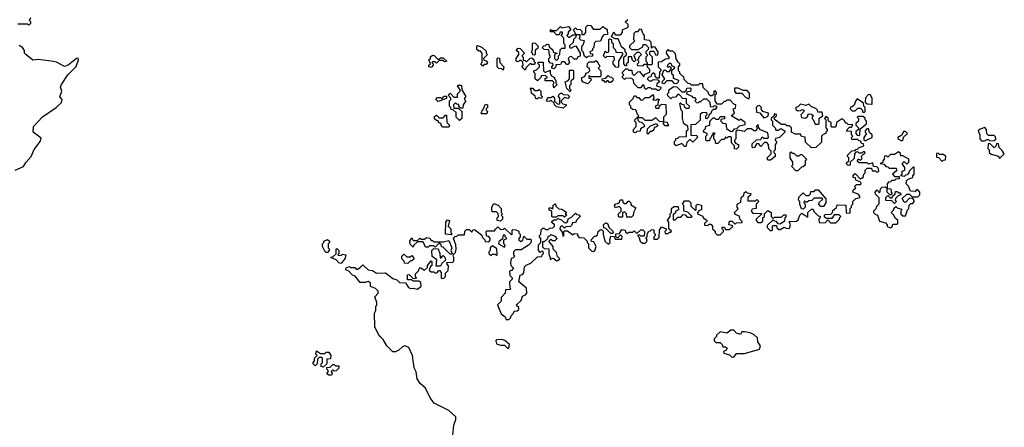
# Model space of a CAD drawing. Extents: x 1980017 to 2252640, y 74400 to 266395.
# Tile 206 of 256: x 2114638 to 2121860, y 176498 to 179490. Entities that reach past the tile are written whole.
import ezdxf

# ---------------------------------------------------------------- set-up
doc = ezdxf.new("R2010")
doc.units = 0

msp = doc.modelspace()

# ---------------------------------------------------------------- linework, layer by layer
at = {"layer": '0CON20XD'}
for points in [[(2114625, 179460), (2114695, 179460), (2114705, 179450), (2114720, 179465), (2114720, 179475), (2114710, 179485), (2114720, 179505)], [(2120740, 178115), (2120740, 178125), (2120750, 178135), (2120750, 178155), (2120771.7, 178178.3), (2120800, 178185), (2120800, 178195), (2120788.3, 178208.3), (2120750, 178225), (2120751.7, 178238.3), (2120770, 178255), (2120760, 178265), (2120775, 178280), (2120805, 178280), (2120810, 178285), (2120808.3, 178298.3), (2120771.7, 178311.7), (2120768.3, 178328.3), (2120751.7, 178331.7), (2120751.7, 178348.3), (2120765, 178360), (2120805, 178320), (2120815, 178330), (2120825, 178330), (2120830, 178355), (2120840, 178365), (2120840, 178385), (2120855, 178400), (2120885, 178400), (2120891.7, 178381.7), (2120915, 178380), (2120925, 178370), (2120940, 178375), (2120938.3, 178398.3), (2120925, 178410), (2120901.7, 178411.7), (2120895, 178440), (2120865, 178430), (2120855, 178440), (2120795, 178440), (2120781.7, 178451.7), (2120791.7, 178468.3), (2120805, 178460), (2120818.3, 178471.7), (2120810, 178485), (2120838.3, 178511.7), (2120835, 178520), (2120825, 178520), (2120815, 178510), (2120795, 178510), (2120785, 178520), (2120771.7, 178518.3), (2120760, 178505), (2120758.3, 178471.7), (2120730, 178445), (2120728.3, 178421.7), (2120715, 178420), (2120701.7, 178431.7), (2120701.7, 178438.3), (2120720, 178455), (2120720, 178475), (2120710, 178485), (2120711.7, 178498.3), (2120741.7, 178528.3), (2120765, 178530), (2120771.7, 178538.3), (2120785, 178540), (2120791.7, 178548.3), (2120830, 178565), (2120828.3, 178578.3), (2120811.7, 178581.7), (2120808.3, 178598.3), (2120795, 178600), (2120785, 178610), (2120741.7, 178611.7), (2120740, 178625), (2120750, 178635), (2120740, 178645), (2120738.3, 178668.3), (2120701.7, 178671.7), (2120711.7, 178688.3), (2120725, 178700), (2120738.3, 178701.7), (2120748.3, 178718.3), (2120715, 178720), (2120705, 178730), (2120695, 178730), (2120690, 178745), (2120675, 178760), (2120665, 178760), (2120630, 178735), (2120627, 178713), (2120618.3, 178701.7), (2120595, 178700), (2120590, 178705), (2120590, 178735), (2120570, 178745), (2120568.3, 178768.3), (2120551.7, 178778.3), (2120540, 178765), (2120550, 178755), (2120550, 178695), (2120560, 178685), (2120560, 178675), (2120550, 178665), (2120550, 178655), (2120531.7, 178648.3), (2120520, 178635), (2120518.3, 178591.7), (2120478.3, 178551.7), (2120445, 178550), (2120401.7, 178591.7), (2120398.3, 178628.3), (2120371.7, 178631.7), (2120365, 178650), (2120325, 178650), (2120300, 178665), (2120300, 178695), (2120285, 178710), (2120265, 178710), (2120255, 178720), (2120225, 178720), (2120181.7, 178751.7), (2120170, 178765), (2120190, 178785), (2120190, 178795), (2120175, 178800), (2120168.3, 178781.7), (2120150, 178765), (2120150, 178755), (2120160, 178745), (2120160, 178715), (2120180, 178695), (2120185, 178680), (2120205, 178680), (2120215, 178690), (2120225, 178690), (2120250, 178675), (2120250, 178665), (2120210, 178625), (2120181.7, 178618.3), (2120180, 178605), (2120190, 178595), (2120190, 178585), (2120180, 178575), (2120180, 178535), (2120170, 178525), (2120170, 178515), (2120180, 178505), (2120180, 178485), (2120145, 178460), (2120125, 178460), (2120120, 178475), (2120150, 178505), (2120150, 178525), (2120132.5, 178542.5), (2120130, 178575), (2120118.3, 178588.3), (2120101.7, 178588.3), (2120075, 178560), (2120058.3, 178578.3), (2120045, 178580), (2120028.3, 178551.7), (2120015, 178550), (2120010, 178555), (2120011.7, 178578.3), (2120041.7, 178608.3), (2120075, 178610), (2120085, 178630), (2120095, 178620), (2120125, 178620), (2120130, 178625), (2120125, 178660), (2120071.7, 178681.7), (2120060, 178695), (2120055, 178720), (2120040, 178705), (2120050, 178695), (2120037, 178673), (2120023, 178673), (2120005, 178690), (2119975, 178690), (2119955, 178670), (2119905, 178680), (2119891.7, 178668.3), (2119890, 178615), (2119880, 178605), (2119880, 178595), (2119891.7, 178581.7), (2119910, 178575), (2119910, 178555), (2119895, 178540), (2119881.7, 178541.7), (2119880, 178565), (2119860, 178585), (2119860, 178625), (2119855, 178630), (2119835, 178630), (2119825, 178620), (2119815, 178630), (2119808.3, 178611.7), (2119785, 178610), (2119758.3, 178581.7), (2119745, 178580), (2119740, 178605), (2119730, 178615), (2119730, 178645), (2119740, 178655), (2119725, 178660), (2119708.3, 178621.7), (2119700, 178615), (2119698.3, 178601.7), (2119675, 178600), (2119670, 178605), (2119670, 178635), (2119680, 178645), (2119680, 178655), (2119661.7, 178661.7), (2119650, 178675), (2119668.3, 178691.7), (2119671.7, 178708.3), (2119700, 178715), (2119700, 178745), (2119725, 178770), (2119735, 178770), (2119745, 178760), (2119765, 178760), (2119775, 178780), (2119808.3, 178778.3), (2119808.3, 178761.7), (2119781.7, 178758.3), (2119780, 178745), (2119795, 178730), (2119818.3, 178728.3), (2119821.7, 178691.7), (2119855, 178670), (2119868.3, 178671.7), (2119881.7, 178688.3), (2119898.3, 178691.7), (2119918.3, 178711.7), (2119958.3, 178721.7), (2119960, 178735), (2119925, 178760), (2119915, 178750), (2119861.7, 178781.7), (2119861.7, 178788.3), (2119880, 178805), (2119870, 178835), (2119888.3, 178841.7), (2119890, 178865), (2119875, 178870), (2119848.3, 178898.3), (2119825, 178900), (2119815, 178890), (2119805, 178890), (2119785, 178870), (2119755, 178870), (2119740, 178895), (2119740, 178935), (2119750, 178945), (2119750, 178955), (2119738.3, 178968.3), (2119730, 178965), (2119728.3, 178941.7), (2119715, 178930), (2119705, 178930), (2119691.7, 178941.7), (2119688.3, 178958.3), (2119651.7, 178991.7), (2119648.3, 179018.3), (2119625, 179020), (2119615, 179010), (2119565, 179010), (2119555, 179020), (2119541.7, 179021.7), (2119511.7, 179051.7), (2119508.3, 179068.3), (2119480, 179095), (2119480, 179105), (2119470, 179115), (2119470, 179145), (2119480, 179155), (2119480, 179165), (2119468.3, 179178.3), (2119453, 179203), (2119448.3, 179238.3), (2119428.3, 179258.3), (2119405, 179260), (2119395, 179270), (2119381.7, 179258.3), (2119380, 179245), (2119400, 179215), (2119398.3, 179201.7), (2119375, 179200), (2119345, 179180), (2119321.7, 179178.3), (2119320, 179145), (2119340, 179125), (2119340, 179115), (2119330, 179105), (2119328.3, 179061.7), (2119311.7, 179061.7), (2119300, 179075), (2119298.3, 179088.3), (2119285, 179100), (2119271.7, 179088.3), (2119268.3, 179071.7), (2119251.7, 179068.3), (2119240, 179055), (2119255, 179040), (2119275, 179040), (2119285, 179050), (2119318.3, 179048.3), (2119330, 179035), (2119311.7, 179018.3), (2119310, 179005), (2119340, 178995), (2119338.3, 178981.7), (2119325, 178970), (2119315, 178970), (2119305, 178980), (2119275, 178980), (2119265, 178990), (2119245, 178990), (2119235, 178980), (2119225, 178980), (2119215, 179010), (2119205, 179010), (2119195, 178990), (2119175, 178990), (2119141.7, 179021.7), (2119140, 179045), (2119128.3, 179058.3), (2119085, 179060), (2119075, 179050), (2119060, 179065), (2119060, 179075), (2119070, 179085), (2119060, 179095), (2119060, 179105), (2119085, 179130), (2119095, 179130), (2119105, 179120), (2119128.3, 179118.3), (2119130, 179095), (2119145, 179080), (2119171.7, 179108.3), (2119185, 179110), (2119215, 179070), (2119221.7, 179088.3), (2119260, 179105), (2119260, 179125), (2119241.7, 179141.7), (2119240, 179160), (2119215, 179160), (2119205, 179150), (2119171.7, 179151.7), (2119170, 179165), (2119180, 179175), (2119180, 179185), (2119170, 179195), (2119180, 179205), (2119181.7, 179218.3), (2119200, 179235), (2119185, 179250), (2119165, 179250), (2119141.7, 179228.3), (2119151.7, 179201.7), (2119160, 179195), (2119145, 179180), (2119130, 179195), (2119128.3, 179218.3), (2119101.7, 179218.3), (2119100, 179175), (2119090, 179165), (2119088.3, 179151.7), (2119081.7, 179151.7), (2119070, 179165), (2119070, 179215), (2119088.3, 179231.7), (2119090, 179245), (2119080, 179255), (2119078.3, 179268.3), (2119051.7, 179291.7), (2119028.3, 179348.3), (2119005, 179350), (2118980, 179365), (2118995, 179400), (2119005, 179380), (2119045, 179380), (2119060, 179395), (2119060, 179415), (2119100, 179435), (2119100, 179455), (2119080, 179475), (2119098.3, 179491.7)], [(2118555, 179130), (2118540, 179135), (2118540, 179145), (2118550, 179155), (2118548.3, 179168.3), (2118531.7, 179171.7), (2118520, 179185), (2118520, 179205), (2118530, 179215), (2118530, 179225), (2118523, 179233), (2118518.3, 179268.3), (2118485, 179270), (2118470, 179285), (2118481.7, 179298.3), (2118495, 179300), (2118505, 179310), (2118518.3, 179308.3), (2118521.7, 179291.7), (2118548.3, 179268.3), (2118551.7, 179251.7), (2118580, 179245), (2118560, 179235), (2118560, 179205), (2118575, 179190), (2118590, 179205), (2118590, 179225), (2118600, 179235), (2118601.7, 179268.3), (2118615, 179280), (2118638.3, 179281.7), (2118640, 179305), (2118630, 179315), (2118630, 179355), (2118610, 179375), (2118620, 179385), (2118618.3, 179398.3), (2118601.7, 179398.3), (2118595, 179380), (2118575, 179380), (2118555, 179400), (2118531.7, 179401.7), (2118531.7, 179418.3), (2118545, 179410), (2118575, 179410), (2118605, 179440), (2118615, 179430), (2118665, 179440), (2118680, 179415), (2118661.7, 179398.3), (2118660, 179385), (2118650, 179375), (2118665, 179360), (2118695, 179380), (2118720, 179380), (2118700, 179415), (2118715, 179430), (2118725, 179420), (2118748.3, 179418.3), (2118760, 179405), (2118761.7, 179381.7), (2118778.3, 179381.7), (2118790, 179395), (2118790, 179435), (2118805, 179450), (2118828.3, 179448.3), (2118845, 179420), (2118895, 179420), (2118915, 179440), (2118947.5, 179417.5), (2118948.3, 179381.7), (2118921.7, 179378.3), (2118910, 179365), (2118898.3, 179331.7), (2118865, 179330), (2118851.7, 179318.3), (2118850, 179285), (2118840, 179275), (2118840, 179265), (2118820, 179255), (2118821.7, 179241.7), (2118838.3, 179238.3), (2118838.3, 179221.7), (2118805, 179220), (2118795, 179210), (2118781.7, 179221.7), (2118770, 179255), (2118760, 179265), (2118760, 179295), (2118770, 179305), (2118780, 179335), (2118755, 179340), (2118741.7, 179351.7), (2118750, 179365), (2118748.3, 179378.3), (2118720, 179380), (2118718.3, 179361.7), (2118700, 179345), (2118698.3, 179321.7), (2118671.7, 179298.3), (2118670, 179285), (2118685, 179280), (2118691.7, 179288.3), (2118718.3, 179298.3), (2118750, 179245), (2118748.3, 179221.7), (2118731.7, 179218.3), (2118725, 179200), (2118705, 179200), (2118688.3, 179218.3), (2118675, 179220), (2118660, 179205), (2118670, 179175), (2118658.3, 179161.7), (2118651.7, 179161.7), (2118635, 179180), (2118615, 179180), (2118605, 179160), (2118571.7, 179158.3), (2118570, 179145), (2118555, 179130)], [(2119275, 179160), (2119280, 179165), (2119280, 179215), (2119260, 179235), (2119260, 179255), (2119265, 179260), (2119288.3, 179258.3), (2119305, 179230), (2119318.3, 179231.7), (2119320, 179255), (2119298.3, 179288.3), (2119285, 179290), (2119271.7, 179281.7), (2119270, 179325), (2119258.3, 179338.3), (2119221.7, 179341.7), (2119220, 179375), (2119210, 179385), (2119198.3, 179418.3), (2119185, 179420), (2119168.3, 179401.7), (2119155, 179400), (2119141.7, 179388.3), (2119140, 179345), (2119150, 179335), (2119111.7, 179298.3), (2119110, 179285), (2119125, 179270), (2119175, 179270), (2119208.3, 179291.7), (2119211.7, 179308.3), (2119228.3, 179308.3), (2119250, 179285), (2119248.3, 179271.7), (2119230, 179255), (2119230, 179245), (2119240, 179235), (2119240, 179225), (2119230, 179215), (2119230, 179185), (2119240, 179175), (2119240, 179160), (2119275, 179160)], [(2119025, 179140), (2119011.7, 179141.7), (2118990, 179165), (2118990, 179185), (2119000, 179195), (2118998.3, 179218.3), (2118945, 179220), (2118935, 179210), (2118920, 179225), (2118931.7, 179258.3), (2118945, 179250), (2118960, 179255), (2118960, 179345), (2118965, 179350), (2118980, 179345), (2118980, 179325), (2118990, 179315), (2118990, 179285), (2119008.3, 179268.3), (2119011.7, 179251.7), (2119055, 179250), (2119060, 179245), (2119060, 179235), (2119030, 179185), (2119030, 179145), (2119025, 179140)], [(2114605, 178386.2), (2114666.7, 178413.3), (2114686, 178445), (2114722, 178485), (2114745, 178536.7), (2114787.5, 178595), (2114795, 178620), (2114736.2, 178665), (2114738.8, 178705), (2114805, 178778), (2114905, 178846.2), (2114945, 178883.3), (2114950, 178905), (2114933.3, 178923.3), (2114947.5, 178965), (2114937.5, 178995), (2114943.8, 179015), (2114991.4, 179085), (2115052.9, 179147.1), (2115069.2, 179195), (2115068, 179208), (2115055, 179206), (2114993.3, 179155), (2114967, 179147), (2114907.7, 179177.7), (2114885, 179183.3), (2114775, 179196.7), (2114735, 179193.3), (2114683.6, 179233.6), (2114672.5, 179245), (2114672.5, 179265), (2114657.5, 179285), (2114635, 179300)], [(2118035, 179150), (2118020, 179165), (2118030, 179175), (2118030, 179245), (2118018.3, 179258.3), (2118005, 179260), (2117991.7, 179271.7), (2117990, 179295), (2117995, 179300), (2118028.3, 179288.3), (2118058.3, 179258.3), (2118060, 179245), (2118070, 179235), (2118040, 179205), (2118041.7, 179191.7), (2118058.3, 179188.3), (2118070, 179175), (2118058.3, 179161.7), (2118045, 179160), (2118035, 179150)], [(2118345, 179120), (2118320, 179145), (2118330, 179155), (2118328.3, 179178.3), (2118315, 179190), (2118305, 179190), (2118295, 179180), (2118280, 179185), (2118280, 179205), (2118300, 179235), (2118298.3, 179248.3), (2118280, 179265), (2118295, 179280), (2118308.3, 179278.3), (2118340, 179245), (2118320, 179225), (2118330, 179215), (2118331.7, 179191.7), (2118345, 179190), (2118355, 179180), (2118381.7, 179208.3), (2118395, 179210), (2118408.3, 179198.3), (2118410, 179185), (2118420, 179175), (2118415, 179160), (2118395, 179160), (2118381.7, 179168.3), (2118351.7, 179138.3), (2118345, 179120)], [(2118415, 179230), (2118401.7, 179231.7), (2118400, 179245), (2118390, 179255), (2118400, 179265), (2118400, 179315), (2118405, 179320), (2118418.3, 179318.3), (2118440, 179295), (2118438.3, 179281.7), (2118420, 179265), (2118420, 179235), (2118415, 179230)], [(2117655, 179140), (2117640, 179145), (2117640, 179155), (2117650, 179165), (2117640, 179195), (2117650, 179205), (2117651.7, 179218.3), (2117665, 179230), (2117678.3, 179228.3), (2117705, 179200), (2117715, 179200), (2117725, 179210), (2117745, 179210), (2117770, 179185), (2117755, 179180), (2117745, 179190), (2117715, 179190), (2117695, 179170), (2117685, 179180), (2117665, 179180), (2117660, 179175), (2117670, 179165), (2117670, 179155), (2117655, 179140)], [(2118185, 179120), (2118175, 179130), (2118151.7, 179131.7), (2118140, 179145), (2118140, 179205), (2118145, 179210), (2118158.3, 179208.3), (2118160, 179175), (2118190, 179145), (2118185, 179120)], [(2118805, 179020), (2118771.7, 179031.7), (2118760, 179045), (2118760, 179065), (2118778.3, 179071.7), (2118790, 179085), (2118791.7, 179098.3), (2118808.3, 179101.7), (2118820, 179115), (2118818.3, 179128.3), (2118800, 179145), (2118801.7, 179168.3), (2118815, 179180), (2118855, 179180), (2118865, 179190), (2118878.3, 179178.3), (2118880, 179165), (2118890, 179155), (2118890, 179145), (2118880, 179135), (2118900, 179115), (2118900, 179075), (2118895, 179070), (2118825, 179070), (2118811.7, 179078.3), (2118811.7, 179061.7), (2118828.3, 179058.3), (2118830, 179045), (2118805, 179020)], [(2118555, 178990), (2118550, 179015), (2118558.3, 179028.3), (2118545, 179040), (2118491.7, 179041.7), (2118491.7, 179058.3), (2118510, 179065), (2118495, 179080), (2118461.7, 179078.3), (2118460, 179065), (2118435, 179040), (2118420, 179055), (2118420, 179095), (2118410, 179105), (2118410, 179115), (2118428.3, 179121.7), (2118450, 179145), (2118450, 179155), (2118440, 179165), (2118441.7, 179178.3), (2118478.3, 179178.3), (2118480, 179115), (2118491.7, 179101.7), (2118528.3, 179118.3), (2118530, 179095), (2118538.3, 179078.3), (2118560, 179065), (2118560, 179055), (2118570, 179045), (2118570, 179025), (2118580, 179015), (2118555, 178990)], [(2118675, 178960), (2118650, 178985), (2118640, 179035), (2118658.3, 179041.7), (2118670, 179055), (2118671.7, 179118.3), (2118695, 179120), (2118700, 179115), (2118700, 179055), (2118681.7, 179038.3), (2118680, 179015), (2118670, 179005), (2118670, 178985), (2118680, 178975), (2118675, 178960)], [(2119455, 179020), (2119441.7, 179021.7), (2119425, 179040), (2119385, 179040), (2119365, 179020), (2119350, 179025), (2119351.7, 179038.3), (2119370, 179055), (2119350, 179085), (2119361.7, 179118.3), (2119375, 179120), (2119385, 179110), (2119405, 179110), (2119420, 179135), (2119405, 179150), (2119395, 179140), (2119390, 179145), (2119391.7, 179158.3), (2119405, 179170), (2119415, 179170), (2119421.7, 179151.7), (2119440, 179145), (2119438.3, 179131.7), (2119420, 179115), (2119420, 179095), (2119430, 179085), (2119431.7, 179061.7), (2119470, 179045), (2119468.3, 179031.7), (2119455, 179020)], [(2118975, 179030), (2118965, 179030), (2118955, 179040), (2118945, 179040), (2118935, 179030), (2118925, 179040), (2118911.7, 179041.7), (2118910, 179055), (2118938.3, 179061.7), (2118955, 179080), (2118965, 179070), (2118978.3, 179068.3), (2118990, 179055), (2118988.3, 179041.7), (2118975, 179030)], [(2117865, 178750), (2117840, 178775), (2117838.3, 178808.3), (2117818.3, 178828.3), (2117801.7, 178831.7), (2117800, 178845), (2117790, 178855), (2117790, 178895), (2117800, 178905), (2117800, 178915), (2117780, 178935), (2117795, 178950), (2117821.7, 178921.7), (2117848.3, 178921.7), (2117850, 178945), (2117870, 178965), (2117870, 178975), (2117850, 179005), (2117855, 179010), (2117878.3, 179008.3), (2117880, 178975), (2117910, 178925), (2117900, 178915), (2117900, 178905), (2117910, 178895), (2117890, 178865), (2117888.3, 178841.7), (2117871.7, 178841.7), (2117860, 178855), (2117858.3, 178868.3), (2117845, 178870), (2117835, 178880), (2117820, 178865), (2117821.7, 178841.7), (2117855, 178840), (2117880, 178815), (2117880, 178765), (2117865, 178750)], [(2118435, 178910), (2118425, 178910), (2118418.3, 178928.3), (2118391.7, 178951.7), (2118390, 178975), (2118381.7, 178988.3), (2118398.3, 178988.3), (2118415, 178970), (2118435, 178970), (2118448.3, 178978.3), (2118460, 178965), (2118460, 178935), (2118470, 178925), (2118465, 178912.5), (2118445, 178920), (2118435, 178910)], [(2119525, 178560), (2119515, 178560), (2119495, 178580), (2119453, 178563), (2119440, 178575), (2119440, 178595), (2119450, 178605), (2119451.7, 178618.3), (2119465, 178620), (2119475, 178630), (2119528.3, 178631.7), (2119530, 178675), (2119540, 178685), (2119538.3, 178708.3), (2119510, 178725), (2119500, 178765), (2119500, 178815), (2119490, 178825), (2119480, 178875), (2119485, 178880), (2119495, 178870), (2119508.3, 178868.3), (2119511.7, 178851.7), (2119525, 178840), (2119548.3, 178841.7), (2119550, 178855), (2119530, 178875), (2119528.3, 178908.3), (2119501.7, 178911.7), (2119475, 178940), (2119465, 178940), (2119448.3, 178921.7), (2119425, 178920), (2119415, 178910), (2119391.7, 178931.7), (2119390, 178945), (2119400, 178955), (2119401.7, 178978.3), (2119435, 179000), (2119458.3, 178998.3), (2119495, 178960), (2119515, 178960), (2119528.3, 178971.7), (2119531.7, 178988.3), (2119555, 178990), (2119560, 178985), (2119558.3, 178961.7), (2119531.7, 178958.3), (2119530, 178945), (2119568.3, 178928.3), (2119575, 178920), (2119588.3, 178918.3), (2119600, 178905), (2119590, 178895), (2119601.7, 178881.7), (2119615, 178880), (2119625, 178890), (2119635, 178890), (2119655, 178910), (2119675, 178910), (2119700, 178885), (2119701.7, 178851.7), (2119725, 178850), (2119735, 178860), (2119750, 178855), (2119750, 178845), (2119738.3, 178831.7), (2119725, 178830), (2119711.7, 178818.3), (2119708.3, 178801.7), (2119691.7, 178788.3), (2119690, 178775), (2119678.3, 178761.7), (2119670, 178765), (2119670, 178785), (2119680, 178795), (2119678.3, 178808.3), (2119643, 178807), (2119630, 178795), (2119628.3, 178751.7), (2119595, 178720), (2119561.7, 178718.3), (2119561.7, 178641.7), (2119605, 178640), (2119610, 178625), (2119575, 178590), (2119558.3, 178608.3), (2119551.7, 178608.3), (2119531.7, 178588.3), (2119525, 178560)], [(2119985, 178910), (2119991.7, 178918.3), (2119991.7, 178951.7), (2119975, 178970), (2119945, 178970), (2119907, 178987), (2119881.7, 178988.3), (2119880, 178965), (2119891.7, 178951.7), (2119935, 178950), (2119960.7, 178920.7), (2119985, 178910)], [(2117705, 178890), (2117690, 178905), (2117701.7, 178918.3), (2117725, 178920), (2117735, 178910), (2117751.7, 178928.3), (2117768.3, 178928.3), (2117768.3, 178911.7), (2117715, 178892.5), (2117705, 178890)], [(2118625, 178840), (2118575, 178850), (2118560, 178865), (2118558.3, 178878.3), (2118535, 178900), (2118525, 178890), (2118501.7, 178891.7), (2118511.7, 178918.3), (2118535, 178920), (2118548.3, 178928.3), (2118560, 178915), (2118561.7, 178891.7), (2118581.7, 178871.7), (2118595, 178870), (2118600, 178875), (2118600, 178915), (2118590, 178925), (2118591.7, 178938.3), (2118605, 178950), (2118615, 178950), (2118625, 178940), (2118658.3, 178938.3), (2118670, 178925), (2118658.3, 178911.7), (2118635, 178920), (2118610, 178895), (2118610, 178885), (2118621.7, 178871.7), (2118650, 178865), (2118625, 178840)], [(2119155, 178660), (2119140, 178665), (2119140, 178685), (2119160, 178705), (2119160, 178735), (2119150, 178745), (2119150, 178755), (2119180, 178785), (2119170, 178795), (2119158.3, 178828.3), (2119135, 178830), (2119121.7, 178841.7), (2119120, 178855), (2119110, 178865), (2119110, 178885), (2119138.3, 178911.7), (2119145, 178930), (2119155, 178930), (2119165, 178920), (2119178.3, 178918.3), (2119191.7, 178901.7), (2119205, 178900), (2119225, 178920), (2119255, 178920), (2119285, 178940), (2119290, 178915), (2119281.7, 178901.7), (2119305, 178900), (2119315, 178910), (2119330, 178905), (2119320, 178895), (2119318.3, 178861.7), (2119300, 178855), (2119305, 178840), (2119328.3, 178841.7), (2119331.7, 178858.3), (2119345, 178870), (2119378.3, 178868.3), (2119380, 178795), (2119360, 178775), (2119360, 178740), (2119388.3, 178738.3), (2119390, 178725), (2119400, 178715), (2119395, 178710), (2119371.7, 178711.7), (2119360, 178725), (2119360, 178740), (2119331.7, 178741.7), (2119305, 178770), (2119275, 178750), (2119225, 178750), (2119205, 178770), (2119170, 178770), (2119171.7, 178751.7), (2119185, 178740), (2119198.3, 178738.3), (2119218.3, 178718.3), (2119220, 178705), (2119191.7, 178688.3), (2119188.3, 178671.7), (2119165, 178670), (2119155, 178660)], [(2120835, 178810), (2120840, 178815), (2120840, 178845), (2120830, 178855), (2120828.3, 178878.3), (2120781.7, 178908.3), (2120768.3, 178891.7), (2120758.3, 178861.7), (2120745, 178850), (2120731.7, 178848.3), (2120730, 178835), (2120745, 178820), (2120765, 178820), (2120785, 178840), (2120805, 178840), (2120818.3, 178828.3), (2120821.7, 178811.7), (2120835, 178810)], [(2120890, 178870), (2120891.7, 178911.7), (2120878.3, 178938.3), (2120865, 178940), (2120843, 178917), (2120840, 178885), (2120853, 178873), (2120885, 178870), (2120890, 178870)], [(2118065, 178800), (2118025, 178800), (2118020, 178805), (2118028.3, 178811.7), (2118030, 178825), (2118038.3, 178831.7), (2118055, 178870), (2118070, 178865), (2118070, 178845), (2118060, 178835), (2118060, 178825), (2118070, 178815), (2118065, 178800)], [(2120095, 178770), (2120105, 178772.5), (2120128.3, 178781.7), (2120130, 178805), (2120090, 178815), (2120077.5, 178835), (2120080, 178845), (2120065, 178860), (2120051.7, 178858.3), (2120040, 178845), (2120041.7, 178811.7), (2120067, 178807), (2120095, 178770)], [(2120495, 178722.5), (2120501.7, 178728.3), (2120501.7, 178768.3), (2120530, 178785), (2120525, 178810), (2120491.7, 178811.7), (2120490, 178825), (2120478.3, 178838.3), (2120445, 178850), (2120425, 178870), (2120405, 178860), (2120365, 178870), (2120345, 178850), (2120330, 178845), (2120331.7, 178831.7), (2120345, 178820), (2120367.5, 178822.5), (2120375, 178830), (2120390, 178825), (2120390, 178815), (2120368.3, 178791.7), (2120371.7, 178771.7), (2120401.7, 178768.3), (2120418.3, 178781.7), (2120421.7, 178798.3), (2120445, 178797.5), (2120460, 178785), (2120450, 178775), (2120450, 178765), (2120458.3, 178758.3), (2120473.3, 178723.3), (2120495, 178722.5)], [(2117785, 178700), (2117741.7, 178701.7), (2117730, 178715), (2117728.3, 178728.3), (2117711.7, 178731.7), (2117708.3, 178748.3), (2117695, 178750), (2117681.7, 178761.7), (2117681.7, 178778.3), (2117695, 178790), (2117715, 178770), (2117745, 178770), (2117761.7, 178788.3), (2117768.3, 178788.3), (2117770, 178735), (2117790, 178715), (2117785, 178700)], [(2120795, 178640), (2120800, 178645), (2120801.7, 178688.3), (2120850, 178725), (2120850, 178745), (2120840, 178755), (2120838.3, 178768.3), (2120825, 178780), (2120785, 178780), (2120780, 178775), (2120790, 178765), (2120790, 178745), (2120771.7, 178728.3), (2120770, 178715), (2120788.3, 178698.3), (2120790, 178685), (2120771.7, 178668.3), (2120770, 178655), (2120781.7, 178641.7), (2120795, 178640)], [(2119245, 178650), (2119240, 178655), (2119241.7, 178688.3), (2119265, 178710), (2119308.3, 178728.3), (2119318.3, 178711.7), (2119305, 178700), (2119291.7, 178698.3), (2119288.3, 178681.7), (2119275, 178670), (2119261.7, 178668.3), (2119245, 178650)], [(2120845, 178600), (2120851.7, 178608.3), (2120890, 178625), (2120890, 178645), (2120871.7, 178661.7), (2120865, 178690), (2120851.7, 178688.3), (2120840, 178675), (2120840, 178665), (2120850, 178655), (2120830, 178625), (2120830, 178605), (2120845, 178600)], [(2121755, 178600), (2121785, 178602.5), (2121797, 178613), (2121795, 178630), (2121785, 178640), (2121745, 178640), (2121731.7, 178651.7), (2121730, 178685), (2121718.3, 178698.3), (2121683, 178687), (2121667.5, 178675), (2121680, 178645), (2121680, 178615), (2121691.7, 178601.7), (2121715, 178600), (2121735, 178610), (2121745, 178610), (2121755, 178600)], [(2121105, 178600), (2121118.3, 178611.7), (2121121.7, 178628.3), (2121150, 178655), (2121135, 178670), (2121121.7, 178668.3), (2121108.3, 178641.7), (2121080, 178625), (2121080, 178615), (2121105, 178600)], [(2121825, 178470), (2121860, 178505), (2121845, 178530), (2121821.7, 178551.7), (2121818.3, 178578.3), (2121805, 178580), (2121798.3, 178561.7), (2121785, 178550), (2121755, 178580), (2121741.7, 178578.3), (2121740, 178545), (2121750, 178535), (2121750, 178515), (2121763, 178503), (2121818.3, 178488.3), (2121825, 178470)], [(2120345, 178380), (2120331.7, 178381.7), (2120300, 178415), (2120310, 178425), (2120310, 178445), (2120290, 178475), (2120290, 178515), (2120295, 178520), (2120305, 178510), (2120315, 178510), (2120335, 178490), (2120355, 178490), (2120365, 178500), (2120375, 178500), (2120410, 178465), (2120400, 178455), (2120398.3, 178421.7), (2120385, 178410), (2120371.7, 178408.3), (2120345, 178380)], [(2121025, 177962.5), (2121038.3, 177971.7), (2121041.7, 177988.3), (2121075, 177990), (2121080, 177995), (2121078.3, 178018.3), (2121061.7, 178031.7), (2121048.3, 178058.3), (2121030, 178075), (2121048.3, 178091.7), (2121051.7, 178108.3), (2121065, 178120), (2121075, 178110), (2121108.3, 178098.3), (2121100, 178085), (2121101.7, 178061.7), (2121115, 178050), (2121135, 178050), (2121150, 178095), (2121160, 178105), (2121161.7, 178128.3), (2121175, 178140), (2121188.3, 178141.7), (2121200, 178155), (2121200, 178165), (2121188.3, 178178.3), (2121165, 178180), (2121138.3, 178151.7), (2121125, 178150), (2121111.7, 178178.3), (2121145, 178210), (2121165, 178210), (2121185, 178190), (2121225, 178190), (2121240, 178205), (2121240, 178225), (2121225, 178240), (2121215, 178240), (2121205, 178230), (2121171.7, 178231.7), (2121158.3, 178268.3), (2121140, 178285), (2121141.7, 178308.3), (2121155, 178320), (2121188.3, 178331.7), (2121190, 178345), (2121200, 178355), (2121198.3, 178408.3), (2121191.7, 178408.3), (2121161.7, 178378.3), (2121160, 178365), (2121148.3, 178351.7), (2121135, 178350), (2121125, 178340), (2121100, 178345), (2121110, 178355), (2121111.7, 178378.3), (2121130, 178385), (2121130, 178405), (2121110, 178435), (2121125, 178450), (2121141.7, 178431.7), (2121148.3, 178431.7), (2121160, 178445), (2121160, 178465), (2121115, 178490), (2121101.7, 178491.7), (2121098.3, 178508.3), (2121085, 178520), (2121055, 178500), (2121025, 178500), (2121005, 178480), (2120995, 178490), (2120981.7, 178488.3), (2120980, 178465), (2120970, 178455), (2120968.3, 178441.7), (2120950, 178435), (2120978.3, 178428.3), (2120991.7, 178411.7), (2121005, 178410), (2121015, 178400), (2121065, 178400), (2121070, 178395), (2121068.3, 178381.7), (2121040, 178355), (2121055, 178340), (2121088.3, 178338.3), (2121088.3, 178321.7), (2121065, 178320), (2121055, 178310), (2121035, 178310), (2121025, 178300), (2121011.7, 178298.3), (2121000, 178285), (2121000, 178250), (2121028.3, 178248.3), (2121030, 178225), (2121038.3, 178211.7), (2121021.7, 178201.7), (2121000, 178225), (2121000, 178250), (2120985, 178260), (2120961.7, 178258.3), (2120950, 178245), (2120945, 178220), (2120925, 178240), (2120910, 178225), (2120911.7, 178211.7), (2120940, 178185), (2120940, 178135), (2120921.7, 178118.3), (2120918.3, 178101.7), (2120900, 178085), (2120900, 178075), (2120911.7, 178061.7), (2120930, 178055), (2120945, 178010), (2120988.3, 177998.3), (2121000, 177985), (2121001.7, 177971.7), (2121025, 177962.5)], [(2121405, 178450), (2121415, 178460), (2121428.3, 178461.7), (2121430, 178485), (2121415, 178500), (2121385, 178500), (2121375, 178510), (2121361.7, 178508.3), (2121361.7, 178481.7), (2121378.3, 178478.3), (2121405, 178450)], [(2120385, 178100), (2120371.7, 178101.7), (2120360, 178135), (2120360, 178155), (2120350, 178165), (2120351.7, 178188.3), (2120385, 178220), (2120405, 178200), (2120425, 178200), (2120438.3, 178211.7), (2120441.7, 178228.3), (2120465, 178230), (2120475, 178240), (2120495, 178240), (2120550, 178175), (2120550, 178145), (2120535, 178120), (2120515, 178120), (2120500, 178135), (2120501.7, 178148.3), (2120528.3, 178171.7), (2120525, 178180), (2120465, 178180), (2120448.3, 178161.7), (2120425, 178160), (2120415, 178150), (2120405, 178150), (2120395, 178160), (2120390, 178145), (2120400, 178135), (2120400, 178115), (2120385, 178100)], [(2118128.3, 177951.7), (2118145, 177970), (2118165, 177950), (2118187, 177953), (2118195, 177960), (2118245, 177910), (2118250, 177915), (2118250, 177945), (2118255, 177950), (2118277, 177947), (2118298.3, 177938.3), (2118300, 177925), (2118310, 177915), (2118310, 177895), (2118300, 177885), (2118300, 177875), (2118313, 177863), (2118328.3, 177871.7), (2118335, 177900), (2118358.3, 177878.3), (2118385, 177880), (2118390, 177875), (2118386.7, 177853.3), (2118370, 177835), (2118315, 177800), (2118275, 177800), (2118260, 177785), (2118260, 177765), (2118270, 177755), (2118258.3, 177741.7), (2118241.7, 177738.3), (2118237.5, 177705), (2118240, 177685), (2118260, 177665), (2118245, 177650), (2118230, 177645), (2118233, 177613), (2118250, 177595), (2118250, 177585), (2118230, 177565), (2118232.5, 177522.5), (2118240, 177515), (2118235, 177510), (2118201.7, 177508.3), (2118198.3, 177481.7), (2118168.3, 177451.7), (2118170, 177425), (2118143, 177397), (2118170.7, 177330.7), (2118198.3, 177308.3), (2118205, 177290), (2118225, 177290), (2118240, 177305), (2118240, 177315), (2118260, 177335), (2118265, 177350), (2118287, 177353), (2118298.3, 177361.7), (2118298.3, 177378.3), (2118280, 177395), (2118315, 177430), (2118325, 177460), (2118348.3, 177471.7), (2118357, 177483), (2118355, 177520), (2118300, 177565), (2118310, 177615), (2118325, 177620), (2118337, 177633), (2118340, 177675), (2118353, 177687), (2118388.3, 177701.7), (2118435, 177750), (2118468.3, 177751.7), (2118470, 177765), (2118480, 177775), (2118478.3, 177788.3), (2118465, 177790), (2118455, 177780), (2118442.5, 177795), (2118443, 177837), (2118460, 177855), (2118460, 177885), (2118450, 177895), (2118450, 177905), (2118460, 177915), (2118463, 177947), (2118475, 177960), (2118485, 177960), (2118495, 177950), (2118515, 177950), (2118525, 177960), (2118548.3, 177961.7), (2118560, 177975), (2118560, 177985), (2118541.7, 178001.7), (2118541.7, 178008.3), (2118555, 178020), (2118575, 178020), (2118585, 178030), (2118611.7, 178021.7), (2118631.7, 178001.7), (2118645, 178000), (2118658.3, 178011.7), (2118661.7, 178028.3), (2118685, 178040), (2118715, 178070), (2118725, 178060), (2118738.3, 178058.3), (2118750, 178045), (2118721.7, 178018.3), (2118718.3, 178001.7), (2118691.7, 177998.3), (2118685, 177980), (2118677, 177973), (2118645, 177970), (2118635, 177960), (2118615, 177980), (2118601.7, 177968.3), (2118600, 177955), (2118620, 177925), (2118621.7, 177901.7), (2118630, 177905), (2118630, 177935), (2118635, 177940), (2118655, 177940), (2118695, 177910), (2118705, 177920), (2118728.3, 177918.3), (2118730, 177905), (2118741.7, 177891.7), (2118775, 177890), (2118800, 177865), (2118800, 177855), (2118810, 177845), (2118810, 177815), (2118835, 177790), (2118845, 177787.5), (2118857.5, 177795), (2118867.5, 177825), (2118848.3, 177858.3), (2118831.7, 177861.7), (2118830, 177875), (2118855, 177900), (2118865, 177900), (2118875, 177910), (2118880, 177935), (2118895, 177947.5), (2118905, 177950), (2118918.3, 177938.3), (2118917.5, 177915), (2118930, 177865), (2118955, 177842.5), (2118970, 177855), (2118967.5, 177875), (2118975, 177900), (2118998.3, 177898.3), (2119005, 177880), (2119055, 177880), (2119057.5, 177897.5), (2119045, 177910), (2119025, 177890), (2119010, 177895), (2119011.7, 177918.3), (2119038.3, 177921.7), (2119055, 177950), (2119080, 177945), (2119081.7, 177931.7), (2119095, 177920), (2119105, 177930), (2119135, 177930), (2119145, 177940), (2119165, 177920), (2119193, 177947), (2119207.5, 177947.5), (2119220, 177935), (2119218.3, 177901.7), (2119195, 177900), (2119185, 177910), (2119170, 177905), (2119180, 177895), (2119190, 177865), (2119205, 177850), (2119225, 177850), (2119238.3, 177861.7), (2119240, 177875), (2119230, 177885), (2119240, 177895), (2119240, 177915), (2119251.7, 177938.3), (2119265, 177940), (2119275, 177950), (2119288.3, 177948.3), (2119290, 177925), (2119300, 177915), (2119300, 177905), (2119290, 177895), (2119290, 177880), (2119315, 177880), (2119328.3, 177891.7), (2119330, 177945), (2119345, 177970), (2119380, 177955), (2119380, 177945), (2119370, 177935), (2119371.7, 177921.7), (2119395, 177920), (2119405, 177930), (2119415, 177930), (2119418.3, 177938.3), (2119400, 177955), (2119400, 178005), (2119390, 178015), (2119410, 178045), (2119410, 178065), (2119420, 178075), (2119420, 178105), (2119435, 178120), (2119468.3, 178118.3), (2119470, 178095), (2119450, 178085), (2119445, 178070), (2119431.7, 178058.3), (2119431.7, 178021.7), (2119445, 178020), (2119465, 178040), (2119488.3, 178041.7), (2119505, 178060), (2119518.3, 178058.3), (2119535, 178040), (2119565, 178040), (2119570, 178045), (2119538.3, 178078.3), (2119510, 178085), (2119510, 178125), (2119500, 178135), (2119515, 178160), (2119545, 178160), (2119560, 178145), (2119561.7, 178121.7), (2119595, 178090), (2119600, 178095), (2119600, 178125), (2119610, 178135), (2119638.3, 178128.3), (2119640, 178095), (2119621.7, 178088.3), (2119610, 178075), (2119610, 178065), (2119648.3, 178048.3), (2119650, 178035), (2119678.3, 178018.3), (2119678.3, 178011.7), (2119660, 177995), (2119661.7, 177981.7), (2119685, 177980), (2119695, 177990), (2119708.3, 177988.3), (2119720, 177975), (2119720, 177955), (2119738.3, 177938.3), (2119740, 177925), (2119755, 177910), (2119775, 177910), (2119800, 177935), (2119800, 177945), (2119790, 177955), (2119791.7, 177968.3), (2119808.3, 177968.3), (2119815, 177950), (2119845, 177950), (2119868.3, 177971.7), (2119865, 177980), (2119840, 177985), (2119845, 178010), (2119865, 178010), (2119885, 177990), (2119895, 178000), (2119938.3, 178001.7), (2119938.3, 178008.3), (2119920, 178025), (2119918.3, 178048.3), (2119885, 178060), (2119880, 178075), (2119908.3, 178101.7), (2119900, 178115), (2119900, 178135), (2119928.3, 178151.7), (2119930, 178185), (2119948.3, 178201.7), (2119951.7, 178218.3), (2119965, 178230), (2119975, 178220), (2120000, 178215), (2119998.3, 178201.7), (2119980, 178185), (2119980, 178160), (2120035, 178160), (2120045, 178170), (2120060, 178155), (2120040, 178135), (2120040, 178105), (2120011.7, 178098.3), (2120002.5, 178085), (2120015, 178070), (2120078.3, 178068.3), (2120078.3, 178061.7), (2120040, 178025), (2120040, 178015), (2120051.7, 178001.7), (2120077.5, 178002.5), (2120088.3, 178011.7), (2120090, 178035), (2120100, 178045), (2120100, 178065), (2120125, 178090), (2120150, 178075), (2120150, 178045), (2120165, 178030), (2120175, 178040), (2120225, 178040), (2120241.7, 178058.3), (2120258.3, 178058.3), (2120260, 178045), (2120250, 178035), (2120248.3, 178011.7), (2120215, 177990), (2120201.7, 177991.7), (2120188.3, 178008.3), (2120175, 178010), (2120165, 178020), (2120121.7, 177978.3), (2120120, 177965), (2120145, 177940), (2120160, 177945), (2120160, 177975), (2120165, 177980), (2120188.3, 177978.3), (2120191.7, 177961.7), (2120205, 177950), (2120215, 177950), (2120245, 177967.5), (2120265, 177957.5), (2120285, 177960), (2120292.5, 177985), (2120281.7, 178008.3), (2120335, 178010), (2120348.3, 178021.7), (2120360, 178055), (2120375, 178070), (2120418.3, 178041.7), (2120420, 178075), (2120445, 178100), (2120458.3, 178098.3), (2120461.7, 178081.7), (2120495, 178050), (2120508.3, 178048.3), (2120510, 178035), (2120500, 178025), (2120501.7, 178001.7), (2120545, 178000), (2120565, 178020), (2120585, 178000), (2120625, 178000), (2120650, 178025), (2120650, 178035), (2120660, 178045), (2120648.3, 178058.3), (2120611.7, 178058.3), (2120595, 178030), (2120555, 178030), (2120541.7, 178041.7), (2120540, 178055), (2120545, 178060), (2120588.3, 178061.7), (2120600, 178075), (2120601.7, 178088.3), (2120628.3, 178111.7), (2120635, 178130), (2120698.3, 178128.3), (2120700, 178075), (2120705, 178070), (2120728.3, 178071.7), (2120730, 178105), (2120740, 178115)], [(2119125, 178040), (2119091.7, 178041.7), (2119090, 178065), (2119075, 178080), (2119060, 178075), (2119058.3, 178041.7), (2119035, 178040), (2119030, 178045), (2119030, 178065), (2119050, 178085), (2119050, 178105), (2119035, 178120), (2119005, 178110), (2119000, 178125), (2119011.7, 178138.3), (2119025, 178140), (2119038.3, 178151.7), (2119041.7, 178168.3), (2119058.3, 178168.3), (2119061.7, 178151.7), (2119075, 178140), (2119088.3, 178141.7), (2119101.7, 178158.3), (2119108.3, 178158.3), (2119120, 178145), (2119121.7, 178131.7), (2119158.3, 178108.3), (2119140, 178075), (2119137, 178053), (2119125, 178040)], [(2121055, 178140), (2121035, 178160), (2120991.7, 178161.7), (2120990, 178185), (2121005, 178200), (2121021.7, 178181.7), (2121038.3, 178181.7), (2121040, 178195), (2121058.3, 178211.7), (2121061.7, 178228.3), (2121075, 178230), (2121085, 178220), (2121098.3, 178218.3), (2121100, 178205), (2121081.7, 178198.3), (2121061.7, 178178.3), (2121060, 178165), (2121070, 178155), (2121055, 178140)], [(2118165, 178010), (2118140, 178015), (2118140, 178035), (2118150, 178045), (2118148.3, 178068.3), (2118135, 178080), (2118105, 178080), (2118100, 178085), (2118100, 178115), (2118115, 178140), (2118148.3, 178128.3), (2118170, 178105), (2118170, 178075), (2118180, 178065), (2118170, 178055), (2118180, 178045), (2118180, 178025), (2118165, 178010)], [(2118635, 178040), (2118625, 178050), (2118585, 178050), (2118575, 178040), (2118545, 178040), (2118540, 178045), (2118540, 178085), (2118521.7, 178091.7), (2118521.7, 178108.3), (2118535, 178110), (2118548.3, 178101.7), (2118551.7, 178128.3), (2118568.3, 178138.3), (2118571.7, 178121.7), (2118591.7, 178101.7), (2118615, 178100), (2118648.3, 178078.3), (2118640, 178065), (2118650, 178055), (2118635, 178040)], [(2117813.3, 176415), (2117821.2, 176515), (2117837.5, 176555), (2117837.5, 176575), (2117785, 176621.2), (2117678.8, 176675), (2117648.8, 176715), (2117613.8, 176785), (2117575, 176820), (2117554, 176855), (2117546.7, 176905), (2117532, 176935), (2117518.8, 177025), (2117493, 177083), (2117463, 177097), (2117445, 177090), (2117420, 177065), (2117395, 177053.3), (2117375, 177052.5), (2117330, 177095), (2117303.6, 177143.6), (2117285, 177162.5), (2117275, 177170), (2117242.5, 177235), (2117240, 177335), (2117250, 177355), (2117250, 177385), (2117257.5, 177395), (2117257.5, 177415), (2117242.5, 177455), (2117267, 177483), (2117267, 177497), (2117247, 177517), (2117211.7, 177531.7), (2117210, 177555), (2117197.5, 177567.5), (2117183, 177567), (2117175, 177560), (2117135, 177560), (2117098.3, 177608.3), (2117080, 177615), (2117053, 177643), (2117030, 177655), (2117031.7, 177668.3), (2117057.5, 177677.5), (2117065, 177670), (2117095, 177670), (2117105, 177660), (2117115, 177660), (2117135, 177670), (2117155, 177690), (2117193, 177653), (2117225, 177650), (2117255, 177630), (2117321.7, 177631.7), (2117375, 177590), (2117405, 177580), (2117425, 177560), (2117468.3, 177558.3), (2117490, 177525), (2117505, 177517.5), (2117525, 177520), (2117555, 177512.5), (2117582.5, 177535), (2117580, 177560), (2117565, 177570), (2117525, 177570), (2117515, 177580), (2117481.7, 177581.7), (2117481.7, 177618.3), (2117495, 177620), (2117525, 177590), (2117548.3, 177591.7), (2117540, 177605), (2117540, 177625), (2117563, 177647), (2117570, 177665), (2117575, 177670), (2117608.3, 177651.7), (2117628.3, 177671.7), (2117630, 177685), (2117655, 177720), (2117660, 177715), (2117660, 177685), (2117651.7, 177678.3), (2117641.7, 177651.7), (2117655, 177640), (2117675, 177640), (2117685, 177630), (2117698.3, 177631.7), (2117711.7, 177648.3), (2117718.3, 177648.3), (2117730, 177635), (2117730, 177595), (2117735, 177590), (2117748.3, 177591.7), (2117760, 177605), (2117761.7, 177628.3), (2117781.7, 177648.3), (2117783, 177683), (2117772.5, 177695), (2117771.7, 177708.3), (2117815, 177710), (2117821.7, 177718.3), (2117823.3, 177745), (2117817.5, 177765), (2117835, 177780), (2117840, 177805), (2117837, 177837), (2117820, 177885), (2117831.7, 177898.3), (2117845, 177900), (2117855, 177910), (2117900, 177910), (2117903, 177937), (2117915, 177950), (2117935, 177950), (2117955, 177930), (2117961.7, 177948.3), (2117975, 177950), (2118028.3, 177908.3), (2118031.7, 177891.7), (2118050, 177875), (2118051.7, 177861.7), (2118075, 177860), (2118088.3, 177871.7), (2118090, 177885), (2118078.3, 177898.3), (2118061.7, 177901.7), (2118060, 177935), (2118065, 177940), (2118120, 177940), (2118128.3, 177951.7)], [(2117805, 177910), (2117760, 177915), (2117762.5, 178005), (2117775, 178020), (2117790, 178015), (2117780, 177975), (2117800, 177955), (2117800, 177925), (2117810, 177915), (2117805, 177910)], [(2118985, 177920), (2118975, 177920), (2118938.3, 177958.3), (2118921.7, 177961.7), (2118920, 177985), (2118935, 178000), (2118950, 177995), (2118961.7, 177961.7), (2118988.3, 177938.3), (2118990, 177925), (2118985, 177920)], [(2117805, 177770), (2117795, 177770), (2117745, 177820), (2117731.7, 177821.7), (2117728.3, 177838.3), (2117715, 177850), (2117685, 177820), (2117675, 177830), (2117645, 177830), (2117635, 177820), (2117615, 177820), (2117598.3, 177858.3), (2117555, 177860), (2117530, 177835), (2117525, 177820), (2117503, 177843), (2117500, 177865), (2117515, 177890), (2117525, 177870), (2117555, 177870), (2117573, 177887), (2117585, 177880), (2117605, 177880), (2117625, 177892.5), (2117647, 177887), (2117655, 177870), (2117665, 177870), (2117675, 177860), (2117745, 177860), (2117785, 177870), (2117807.5, 177815), (2117800, 177795), (2117810, 177775), (2117805, 177770)], [(2118195, 177820), (2118200, 177835), (2118190, 177845), (2118190, 177875), (2118210, 177885), (2118200, 177895), (2118198.3, 177908.3), (2118185, 177910), (2118178.3, 177881.7), (2118151.7, 177858.3), (2118150, 177845), (2118195, 177820)], [(2118575, 177720), (2118585, 177722.5), (2118600, 177735), (2118583, 177753), (2118575, 177780), (2118550, 177805), (2118550, 177825), (2118520, 177865), (2118535, 177880), (2118545, 177870), (2118565, 177870), (2118580, 177885), (2118568.3, 177898.3), (2118535, 177910), (2118525, 177900), (2118511.7, 177898.3), (2118508.3, 177881.7), (2118485, 177860), (2118471.7, 177858.3), (2118473, 177823), (2118485, 177810), (2118518.3, 177808.3), (2118518.3, 177768.3), (2118530, 177745), (2118530, 177730), (2118545, 177740), (2118557, 177737), (2118575, 177720)], [(2116895, 177780), (2116885, 177780), (2116875, 177790), (2116860, 177825), (2116860, 177845), (2116870, 177855), (2116870, 177865), (2116895, 177877.5), (2116910, 177865), (2116910, 177855), (2116900, 177845), (2116900, 177815), (2116907.5, 177807.5), (2116907.5, 177795), (2116895, 177780)], [(2116995, 177700), (2116980, 177705), (2116958.3, 177728.3), (2116920, 177745), (2116938.3, 177751.7), (2116958.3, 177771.7), (2116960, 177805), (2116965, 177810), (2116980, 177795), (2116980, 177775), (2116971.7, 177761.7), (2116995, 177760), (2117005, 177770), (2117030, 177765), (2117025, 177740), (2116995, 177700)], [(2117725, 177680), (2117691.7, 177681.7), (2117697.5, 177727.5), (2117663, 177753), (2117660, 177795), (2117675, 177810), (2117708.3, 177808.3), (2117720, 177775), (2117721.7, 177741.7), (2117728.3, 177741.7), (2117745, 177760), (2117757, 177747), (2117760, 177725), (2117735, 177700), (2117725, 177680)], [(2118135, 177760), (2118140, 177765), (2118137, 177807), (2118105, 177830), (2118090, 177815), (2118090, 177795), (2118080, 177785), (2118080, 177775), (2118095, 177760), (2118105, 177770), (2118125, 177770), (2118135, 177760)], [(2117485, 177700), (2117461.7, 177701.7), (2117458.3, 177718.3), (2117440, 177735), (2117440, 177755), (2117455, 177770), (2117478.3, 177748.3), (2117501.7, 177748.3), (2117515, 177760), (2117527.5, 177745), (2117528.3, 177731.7), (2117515, 177720), (2117505, 177720), (2117485, 177700)], [(2119875, 177013.3), (2119895, 177040), (2119955, 177040), (2120065, 177072.5), (2120072.5, 177095), (2120052.5, 177125), (2120050, 177155), (2120025, 177177.5), (2119995, 177192.5), (2119955, 177200), (2119935, 177200), (2119925, 177180), (2119895, 177190), (2119875, 177210), (2119855, 177210), (2119825, 177190), (2119775, 177200), (2119750, 177175), (2119750, 177165), (2119733, 177147), (2119733, 177133), (2119745, 177120), (2119775, 177120), (2119790, 177105), (2119795, 177090), (2119815, 177090), (2119828.3, 177078.3), (2119818.3, 177061.7), (2119800, 177055), (2119801.7, 177041.7), (2119845, 177030), (2119860, 177015), (2119875, 177013.3)], [(2118225, 177080), (2118230, 177105), (2118196.1, 177136.1), (2118175, 177142.5), (2118135, 177140), (2118130, 177135), (2118135, 177110), (2118165, 177100), (2118195, 177100), (2118215, 177080), (2118225, 177080)], [(2116865, 176940), (2116850, 176945), (2116850, 176965), (2116860, 176975), (2116860, 177005), (2116855, 177010), (2116835, 177010), (2116821.7, 176998.3), (2116820, 176965), (2116805, 176950), (2116790, 176965), (2116790, 176975), (2116800, 176985), (2116800, 177005), (2116820, 177025), (2116810, 177035), (2116815, 177060), (2116845, 177040), (2116875, 177040), (2116885, 177050), (2116905, 177050), (2116920, 177025), (2116918.3, 177001.7), (2116891.7, 176998.3), (2116890, 176965), (2116865, 176940)], [(2116925, 176880), (2116905, 176880), (2116891.7, 176891.7), (2116900, 176905), (2116900, 176915), (2116890, 176925), (2116891.7, 176938.3), (2116915, 176940), (2116935, 176960), (2116945, 176960), (2116955, 176950), (2116978.3, 176948.3), (2116978.3, 176931.7), (2116958.3, 176911.7), (2116945, 176910), (2116935, 176920), (2116921.7, 176908.3), (2116930, 176895), (2116925, 176880)]]:
    msp.add_lwpolyline(points, dxfattribs=at)

doc.saveas('drawing.dxf')
